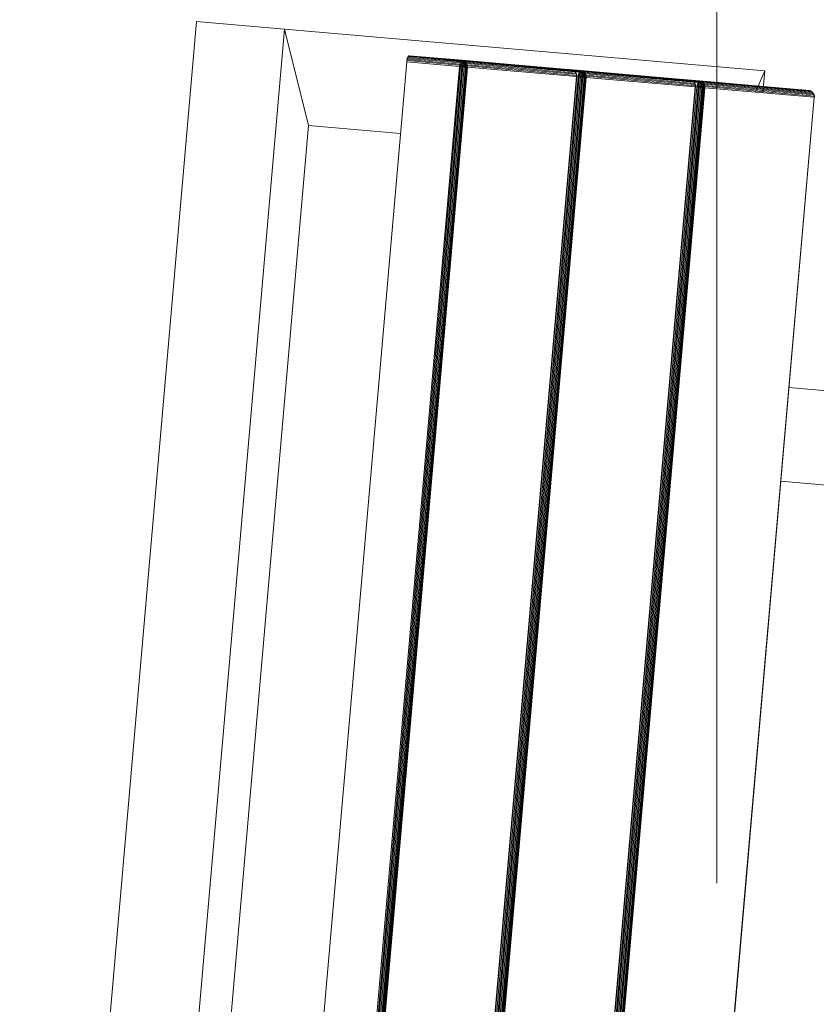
# Model space of a CAD drawing. Header units: millimetres. Extents: x -68595 to 26741, y -534 to 35396.
# Tile 8 of 172: x -61427 to -61173, y 26457 to 26772. Entities that reach past the tile are written whole.
import ezdxf

# ---------------------------------------------------------------- set-up
doc = ezdxf.new("R2010")
doc.units = ezdxf.units.MM
doc.linetypes.add('Center', pattern=[2999.999912, 1200.000007, -599.999968, 599.999968, -599.999968])
for name, color, linetype, lineweight, true_color in [('Furniture-1', 7, 'Continuous', 9, 0xaaaaaa), ('Grids-3', 7, 'Center', 9, 0xaaaaaa), ('Kohvikutool-1', 7, 'Continuous', 9, 0xaaaaaa), ('Surface Pattern-1', 7, 'Continuous', 9, 0x232323)]:
    doc.layers.add(name, color=color, linetype=linetype, lineweight=lineweight, true_color=true_color)

# ---------------------------------------------------------------- blocks, each defined once
blk = doc.blocks.new('MA_Kohvikultool - Kohvikutool_DWG-V66-Sisehoov')
at = {"layer": 'Kohvikutool-1'}
for p, q in [((-388.49, 465), (-416.68, 465)), ((-416.68, 465), (-388.49, 465)), ((-416.68, 465), (-416.68, 15)), ((-378.23, 435), (-388.49, 465)), ((-388.49, 465), (-234.58, 465)), ((-388.49, 465), (-378.23, 435)), ((-388.49, 15), (-388.49, 465)), ((-234.58, 465), (-236.98, 458)), ((-236.98, 458), (-234.58, 465)), ((-234.58, 465), (-234.58, 458)), ((-348.68, 458.74), (-348.62, 459.09)), ((-348.62, 459.09), (-348.53, 459.41)), ((-331.7, 459.09), (-348.62, 459.09)), ((-348.53, 459.41), (-348.42, 459.67)), ((-331.62, 459.41), (-348.53, 459.41)), ((-348.42, 459.67), (-348.3, 459.86)), ((-331.51, 459.67), (-348.42, 459.67)), ((-348.3, 459.86), (-348.17, 459.97)), ((-331.38, 459.86), (-348.3, 459.86)), ((-348.17, 459.97), (-348.05, 460)), ((-331.26, 459.97), (-348.17, 459.97)), ((-313.07, 460), (-348.05, 460)), ((-348.05, 460), (-331.13, 460)), ((-331.7, 459.09), (-331.77, 458.74)), ((-331.62, 459.41), (-331.7, 459.09)), ((-331.35, 459.08), (-331.7, 459.09)), ((-331.51, 459.67), (-331.62, 459.41)), ((-331.27, 459.39), (-331.62, 459.41)), ((-331.38, 459.86), (-331.51, 459.67)), ((-331.16, 459.65), (-331.51, 459.67)), ((-331.35, 459.08), (-331.42, 458.72)), ((-331.26, 459.97), (-331.38, 459.86)), ((-331.04, 459.83), (-331.38, 459.86)), ((-331.27, 459.39), (-331.35, 459.08)), ((-330.97, 459.02), (-331.35, 459.08)), ((-331.16, 459.65), (-331.27, 459.39)), ((-330.89, 459.31), (-331.27, 459.39)), ((-331.13, 460), (-331.26, 459.97)), ((-330.91, 459.93), (-331.26, 459.97)), ((-331.04, 459.83), (-331.16, 459.65)), ((-330.79, 459.56), (-331.16, 459.65)), ((-331.13, 460), (-296.16, 460)), ((-330.79, 459.97), (-331.13, 460)), ((-330.91, 459.93), (-331.04, 459.83)), ((-330.67, 459.73), (-331.04, 459.83)), ((-331.03, 458.68), (-330.97, 459.02)), ((-330.97, 459.02), (-330.89, 459.31)), ((-330.58, 458.92), (-330.97, 459.02)), ((-330.91, 459.93), (-330.79, 459.97)), ((-330.56, 459.83), (-330.91, 459.93)), ((-330.89, 459.31), (-330.79, 459.56)), ((-330.51, 459.18), (-330.89, 459.31)), ((-330.44, 459.86), (-330.79, 459.97)), ((-295.82, 459.97), (-330.79, 459.97)), ((-330.79, 459.56), (-330.67, 459.73)), ((-330.42, 459.4), (-330.79, 459.56)), ((-330.67, 459.73), (-330.56, 459.83)), ((-330.31, 459.56), (-330.67, 459.73)), ((-330.64, 458.62), (-330.58, 458.92)), ((-330.58, 458.92), (-330.51, 459.18)), ((-330.21, 458.77), (-330.58, 458.92)), ((-330.44, 459.86), (-330.56, 459.83)), ((-330.21, 459.65), (-330.56, 459.83)), ((-330.51, 459.18), (-330.42, 459.4)), ((-330.14, 459), (-330.51, 459.18)), ((-330.1, 459.67), (-330.44, 459.86)), ((-295.47, 459.86), (-330.44, 459.86)), ((-330.42, 459.4), (-330.31, 459.56)), ((-330.07, 459.18), (-330.42, 459.4)), ((-330.31, 459.56), (-330.21, 459.65)), ((-329.98, 459.31), (-330.31, 459.56)), ((-330.1, 459.67), (-330.21, 459.65)), ((-329.89, 459.39), (-330.21, 459.65)), ((-330.21, 458.77), (-330.14, 459)), ((-330.14, 459), (-330.07, 459.18)), ((-329.82, 458.77), (-330.14, 459)), ((-329.8, 459.41), (-330.1, 459.67)), ((-295.13, 459.67), (-330.1, 459.67)), ((-330.07, 459.18), (-329.98, 459.31)), ((-329.76, 458.92), (-330.07, 459.18)), ((-329.98, 459.31), (-329.89, 459.39)), ((-329.7, 459.02), (-329.98, 459.31)), ((-329.8, 459.41), (-329.89, 459.39)), ((-329.63, 459.08), (-329.89, 459.39)), ((-329.82, 458.77), (-329.76, 458.92)), ((-329.56, 459.09), (-329.8, 459.41)), ((-294.83, 459.41), (-329.8, 459.41)), ((-329.76, 458.92), (-329.7, 459.02)), ((-329.52, 458.62), (-329.76, 458.92)), ((-329.48, 458.68), (-329.76, 458.92)), ((-329.7, 459.02), (-329.63, 459.08)), ((-329.48, 458.68), (-329.7, 459.02)), ((-329.43, 458.72), (-329.7, 459.02)), ((-329.56, 459.09), (-329.63, 459.08)), ((-329.63, 459.08), (-329.43, 458.72)), ((-329.41, 458.73), (-329.63, 459.08)), ((-329.38, 458.74), (-329.56, 459.09)), ((-294.59, 459.09), (-329.56, 459.09)), ((-296.16, 460), (-313.07, 460)), ((-312.95, 459.97), (-313.07, 460)), ((-312.95, 459.97), (-296.04, 459.97)), ((-312.82, 459.86), (-312.95, 459.97)), ((-310.25, 459.86), (-310.12, 459.97)), ((-310.12, 459.97), (-310, 460)), ((-293.21, 459.97), (-310.12, 459.97)), ((-275.02, 460), (-310, 460)), ((-310, 460), (-293.08, 460)), ((-295.82, 459.97), (-296.16, 460)), ((-296.04, 459.97), (-296.16, 460)), ((-295.7, 459.93), (-296.04, 459.97)), ((-295.91, 459.86), (-296.04, 459.97)), ((-295.47, 459.86), (-295.82, 459.97)), ((-295.7, 459.93), (-295.82, 459.97)), ((-295.13, 459.67), (-295.47, 459.86)), ((-293.33, 459.86), (-295.47, 459.86)), ((-294.83, 459.41), (-295.13, 459.67)), ((-293.46, 459.67), (-295.13, 459.67)), ((-294.59, 459.09), (-294.83, 459.41)), ((-293.57, 459.41), (-294.83, 459.41)), ((-294.41, 458.74), (-294.59, 459.09)), ((-294.27, 458.62), (-294.45, 459.02)), ((-294.38, 458.92), (-294.32, 458.77)), ((-293.65, 459.09), (-293.72, 458.74)), ((-293.57, 459.41), (-293.65, 459.09)), ((-293.3, 459.08), (-293.65, 459.09)), ((-293.46, 459.67), (-293.57, 459.41)), ((-293.22, 459.39), (-293.57, 459.41)), ((-293.33, 459.86), (-293.46, 459.67)), ((-293.11, 459.65), (-293.46, 459.67)), ((-293.3, 459.08), (-293.37, 458.72)), ((-293.21, 459.97), (-293.33, 459.86)), ((-292.99, 459.83), (-293.33, 459.86)), ((-293.22, 459.39), (-293.3, 459.08)), ((-292.92, 459.02), (-293.3, 459.08)), ((-293.11, 459.65), (-293.22, 459.39)), ((-292.84, 459.31), (-293.22, 459.39)), ((-293.08, 460), (-293.21, 459.97)), ((-292.86, 459.93), (-293.21, 459.97)), ((-292.99, 459.83), (-293.11, 459.65)), ((-292.74, 459.56), (-293.11, 459.65)), ((-293.08, 460), (-258.11, 460)), ((-292.74, 459.97), (-293.08, 460)), ((-292.86, 459.93), (-292.99, 459.83)), ((-292.62, 459.73), (-292.99, 459.83)), ((-292.98, 458.68), (-292.92, 459.02)), ((-292.92, 459.02), (-292.84, 459.31)), ((-292.53, 458.92), (-292.92, 459.02)), ((-292.86, 459.93), (-292.74, 459.97)), ((-292.51, 459.83), (-292.86, 459.93)), ((-292.84, 459.31), (-292.74, 459.56)), ((-292.46, 459.18), (-292.84, 459.31)), ((-292.39, 459.86), (-292.74, 459.97)), ((-292.74, 459.97), (-257.77, 459.97)), ((-292.74, 459.56), (-292.62, 459.73)), ((-292.37, 459.4), (-292.74, 459.56)), ((-292.62, 459.73), (-292.51, 459.83)), ((-292.26, 459.56), (-292.62, 459.73)), ((-292.59, 458.62), (-292.53, 458.92)), ((-292.53, 458.92), (-292.46, 459.18)), ((-292.16, 458.77), (-292.53, 458.92)), ((-292.51, 459.83), (-292.39, 459.86)), ((-292.16, 459.65), (-292.51, 459.83)), ((-292.46, 459.18), (-292.37, 459.4)), ((-292.1, 459), (-292.46, 459.18)), ((-292.05, 459.67), (-292.39, 459.86)), ((-292.39, 459.86), (-257.42, 459.86)), ((-292.37, 459.4), (-292.26, 459.56)), ((-292.02, 459.18), (-292.37, 459.4)), ((-292.26, 459.56), (-292.16, 459.65)), ((-291.93, 459.31), (-292.26, 459.56)), ((-292.05, 459.67), (-292.16, 459.65)), ((-291.84, 459.39), (-292.16, 459.65)), ((-292.16, 458.77), (-292.1, 459)), ((-292.1, 459), (-292.02, 459.18)), ((-291.77, 458.77), (-292.1, 459)), ((-291.75, 459.41), (-292.05, 459.67)), ((-292.05, 459.67), (-257.08, 459.67)), ((-292.02, 459.18), (-291.93, 459.31)), ((-291.71, 458.92), (-292.02, 459.18)), ((-291.93, 459.31), (-291.84, 459.39)), ((-291.65, 459.02), (-291.93, 459.31)), ((-291.75, 459.41), (-291.84, 459.39)), ((-291.58, 459.08), (-291.84, 459.39)), ((-291.77, 458.77), (-291.71, 458.92)), ((-291.51, 459.09), (-291.75, 459.41)), ((-291.75, 459.41), (-256.78, 459.41)), ((-291.71, 458.92), (-291.65, 459.02)), ((-291.47, 458.62), (-291.71, 458.92)), ((-291.43, 458.68), (-291.71, 458.92)), ((-291.65, 459.02), (-291.58, 459.08)), ((-291.43, 458.68), (-291.65, 459.02)), ((-291.38, 458.72), (-291.65, 459.02)), ((-291.51, 459.09), (-291.58, 459.08)), ((-291.58, 459.08), (-291.38, 458.72)), ((-291.36, 458.73), (-291.58, 459.08)), ((-291.33, 458.74), (-291.51, 459.09)), ((-291.51, 459.09), (-256.54, 459.09)), ((-258.11, 460), (-275.02, 460)), ((-274.9, 459.97), (-275.02, 460)), ((-257.99, 459.97), (-274.9, 459.97)), ((-274.77, 459.86), (-274.9, 459.97)), ((-272.2, 459.86), (-272.07, 459.97)), ((-272.07, 459.97), (-271.95, 460)), ((-272.07, 459.97), (-255.16, 459.97)), ((-236.98, 460), (-271.95, 460)), ((-271.95, 460), (-255.03, 460)), ((-257.77, 459.97), (-258.11, 460)), ((-257.99, 459.97), (-258.11, 460)), ((-257.65, 459.93), (-257.99, 459.97)), ((-257.86, 459.86), (-257.99, 459.97)), ((-257.42, 459.86), (-257.77, 459.97)), ((-257.65, 459.93), (-257.77, 459.97)), ((-257.08, 459.67), (-257.42, 459.86)), ((-257.42, 459.86), (-255.28, 459.86)), ((-256.78, 459.41), (-257.08, 459.67)), ((-257.08, 459.67), (-255.41, 459.67)), ((-256.54, 459.09), (-256.78, 459.41)), ((-256.78, 459.41), (-255.52, 459.41)), ((-256.36, 458.74), (-256.54, 459.09)), ((-256.23, 458.62), (-256.4, 459.02)), ((-256.33, 458.92), (-256.27, 458.77)), ((-255.6, 459.09), (-255.67, 458.74)), ((-255.52, 459.41), (-255.6, 459.09)), ((-255.25, 459.08), (-255.6, 459.09)), ((-255.41, 459.67), (-255.52, 459.41)), ((-255.17, 459.39), (-255.52, 459.41)), ((-255.28, 459.86), (-255.41, 459.67)), ((-255.06, 459.65), (-255.41, 459.67)), ((-255.25, 459.08), (-255.32, 458.72)), ((-255.16, 459.97), (-255.28, 459.86)), ((-254.94, 459.83), (-255.28, 459.86)), ((-255.17, 459.39), (-255.25, 459.08)), ((-254.87, 459.02), (-255.25, 459.08)), ((-255.06, 459.65), (-255.17, 459.39)), ((-254.79, 459.31), (-255.17, 459.39)), ((-255.03, 460), (-255.16, 459.97)), ((-254.81, 459.93), (-255.16, 459.97)), ((-254.94, 459.83), (-255.06, 459.65)), ((-254.69, 459.56), (-255.06, 459.65)), ((-255.03, 460), (-220.06, 460)), ((-254.69, 459.97), (-255.03, 460)), ((-254.81, 459.93), (-254.94, 459.83)), ((-254.57, 459.73), (-254.94, 459.83)), ((-254.93, 458.68), (-254.87, 459.02)), ((-254.87, 459.02), (-254.79, 459.31)), ((-254.48, 458.92), (-254.87, 459.02)), ((-254.81, 459.93), (-254.69, 459.97)), ((-254.46, 459.83), (-254.81, 459.93)), ((-254.79, 459.31), (-254.69, 459.56)), ((-254.41, 459.18), (-254.79, 459.31)), ((-254.34, 459.86), (-254.69, 459.97)), ((-254.69, 459.97), (-219.72, 459.97)), ((-254.69, 459.56), (-254.57, 459.73)), ((-254.32, 459.4), (-254.69, 459.56)), ((-254.57, 459.73), (-254.46, 459.83)), ((-254.21, 459.56), (-254.57, 459.73)), ((-254.54, 458.62), (-254.48, 458.92)), ((-254.48, 458.92), (-254.41, 459.18)), ((-254.11, 458.77), (-254.48, 458.92)), ((-254.46, 459.83), (-254.34, 459.86)), ((-254.11, 459.65), (-254.46, 459.83)), ((-254.41, 459.18), (-254.32, 459.4)), ((-254.05, 459), (-254.41, 459.18)), ((-254, 459.67), (-254.34, 459.86)), ((-254.34, 459.86), (-219.37, 459.86)), ((-254.32, 459.4), (-254.21, 459.56)), ((-253.97, 459.18), (-254.32, 459.4)), ((-254.21, 459.56), (-254.11, 459.65)), ((-253.88, 459.31), (-254.21, 459.56)), ((-254.11, 459.65), (-254, 459.67)), ((-253.79, 459.39), (-254.11, 459.65)), ((-254.11, 458.77), (-254.05, 459)), ((-254.05, 459), (-253.97, 459.18)), ((-253.72, 458.77), (-254.05, 459)), ((-253.7, 459.41), (-254, 459.67)), ((-254, 459.67), (-219.03, 459.67)), ((-253.97, 459.18), (-253.88, 459.31)), ((-253.66, 458.92), (-253.97, 459.18)), ((-253.88, 459.31), (-253.79, 459.39)), ((-253.6, 459.02), (-253.88, 459.31)), ((-253.79, 459.39), (-253.7, 459.41)), ((-253.53, 459.08), (-253.79, 459.39)), ((-253.72, 458.77), (-253.66, 458.92)), ((-253.46, 459.09), (-253.7, 459.41)), ((-253.7, 459.41), (-218.73, 459.41)), ((-253.66, 458.92), (-253.6, 459.02)), ((-253.42, 458.62), (-253.66, 458.92)), ((-253.38, 458.68), (-253.66, 458.92)), ((-253.6, 459.02), (-253.53, 459.08)), ((-253.38, 458.68), (-253.6, 459.02)), ((-253.33, 458.72), (-253.6, 459.02)), ((-253.53, 459.08), (-253.46, 459.09)), ((-253.33, 458.72), (-253.53, 459.08)), ((-253.28, 458.74), (-253.53, 459.08)), ((-253.28, 458.74), (-253.46, 459.09)), ((-253.46, 459.09), (-218.49, 459.09)), ((-220.06, 460), (-236.98, 460)), ((-236.85, 459.97), (-236.98, 460)), ((-236.72, 459.86), (-236.85, 459.97)), ((-236.85, 459.97), (-219.94, 459.97)), ((-219.72, 459.97), (-220.06, 460)), ((-219.94, 459.97), (-220.06, 460)), ((-219.81, 459.86), (-219.94, 459.97)), ((-219.94, 459.97), (-219.6, 459.93)), ((-219.37, 459.86), (-219.72, 459.97)), ((-219.72, 459.97), (-219.6, 459.93)), ((-219.03, 459.67), (-219.37, 459.86)), ((-218.73, 459.41), (-219.03, 459.67)), ((-218.49, 459.09), (-218.73, 459.41)), ((-218.31, 458.74), (-218.49, 459.09)), ((-218.18, 458.62), (-218.35, 459.02)), ((-218.28, 458.92), (-218.22, 458.77)), ((-348.73, 458), (-348.72, 458.36)), ((-348.73, 458), (-348.73, 22)), ((-331.82, 458), (-348.73, 458)), ((-348.72, 458.36), (-348.68, 458.74)), ((-348.72, 458.36), (-331.8, 458.36)), ((-331.77, 458.74), (-348.68, 458.74)), ((-331.8, 458.36), (-331.82, 458)), ((-331.82, 22), (-331.82, 458)), ((-331.46, 458), (-331.82, 458)), ((-331.77, 458.74), (-331.8, 458.36)), ((-331.45, 458.36), (-331.8, 458.36)), ((-331.42, 458.72), (-331.77, 458.74)), ((-331.45, 458.36), (-331.46, 458)), ((-331.08, 458), (-331.46, 458)), ((-331.46, 458), (-331.46, 22)), ((-331.42, 458.72), (-331.45, 458.36)), ((-331.45, 458.36), (-331.07, 458.34)), ((-331.03, 458.68), (-331.42, 458.72)), ((-331.07, 458.34), (-331.08, 458)), ((-331.08, 22), (-331.08, 458)), ((-330.68, 458), (-331.08, 458)), ((-331.07, 458.34), (-331.03, 458.68)), ((-331.07, 458.34), (-330.67, 458.3)), ((-330.64, 458.62), (-331.03, 458.68)), ((-330.67, 458.3), (-330.68, 458)), ((-330.68, 22), (-330.68, 458)), ((-330.29, 458), (-330.68, 458)), ((-330.67, 458.3), (-330.64, 458.62)), ((-330.67, 458.3), (-330.28, 458.26)), ((-330.25, 458.52), (-330.64, 458.62)), ((-330.28, 458.26), (-330.29, 458)), ((-330.29, 22), (-330.29, 458)), ((-329.93, 458), (-330.29, 458)), ((-330.28, 458.26), (-330.25, 458.52)), ((-330.28, 458.26), (-329.93, 458.2)), ((-330.25, 458.52), (-330.21, 458.77)), ((-329.91, 458.4), (-330.25, 458.52)), ((-329.87, 458.6), (-330.21, 458.77)), ((-329.93, 458.2), (-329.91, 458.4)), ((-329.93, 458.2), (-329.62, 458.27)), ((-329.63, 458.07), (-329.93, 458.2)), ((-329.93, 458.2), (-329.93, 458)), ((-329.93, 22), (-329.93, 458)), ((-329.64, 458), (-329.93, 458)), ((-329.91, 458.4), (-329.87, 458.6)), ((-329.62, 458.27), (-329.91, 458.4)), ((-329.6, 458.4), (-329.91, 458.4)), ((-329.87, 458.6), (-329.82, 458.77)), ((-329.6, 458.4), (-329.87, 458.6)), ((-329.56, 458.52), (-329.87, 458.6)), ((-329.56, 458.52), (-329.82, 458.77)), ((-329.52, 458.62), (-329.82, 458.77)), ((-329.64, 22), (-329.64, 458)), ((-329.41, 458), (-329.64, 458)), ((-329.41, 458.73), (-329.28, 458.36)), ((-329.41, 22), (-329.41, 458)), ((-329.25, 458), (-329.41, 458)), ((-294.41, 458.74), (-329.38, 458.74)), ((-329.3, 458.36), (-329.25, 458)), ((-294.31, 458.36), (-329.28, 458.36)), ((-329.25, 22), (-329.25, 458)), ((-329.25, 458), (-294.28, 458)), ((-294.41, 458.74), (-294.31, 458.36)), ((-294.23, 458.52), (-294.32, 458.77)), ((-294.2, 458.4), (-294.32, 458.77)), ((-294.28, 458), (-294.31, 458.36)), ((-294.28, 458), (-294.28, 22)), ((-294.2, 458.4), (-294.27, 458.6)), ((-294.27, 458.6), (-294.24, 458.4)), ((-294.18, 458.27), (-294.27, 458.6)), ((-294.18, 458.27), (-294.24, 458.4)), ((-294.24, 458.4), (-294.22, 458.2)), ((-294.17, 458.13), (-294.24, 458.4)), ((-294.22, 458.2), (-294.17, 458.13)), ((-294.16, 458.07), (-294.22, 458.2)), ((-294.21, 458), (-294.22, 458.2)), ((-294.16, 458.07), (-294.19, 458)), ((-294.19, 458), (-294.19, 22)), ((-293.75, 458.36), (-293.77, 458)), ((-293.77, 22), (-293.77, 458)), ((-293.41, 458), (-293.77, 458)), ((-293.72, 458.74), (-293.75, 458.36)), ((-293.4, 458.36), (-293.75, 458.36)), ((-293.37, 458.72), (-293.72, 458.74)), ((-293.4, 458.36), (-293.41, 458)), ((-293.41, 458), (-293.41, 22)), ((-293.03, 458), (-293.41, 458)), ((-293.37, 458.72), (-293.4, 458.36)), ((-293.4, 458.36), (-293.02, 458.34)), ((-292.98, 458.68), (-293.37, 458.72)), ((-293.02, 458.34), (-293.03, 458)), ((-293.03, 458), (-293.03, 22)), ((-292.63, 458), (-293.03, 458)), ((-293.02, 458.34), (-292.98, 458.68)), ((-293.02, 458.34), (-292.62, 458.3)), ((-292.59, 458.62), (-292.98, 458.68)), ((-292.62, 458.3), (-292.63, 458)), ((-292.63, 458), (-292.63, 22)), ((-292.24, 458), (-292.63, 458)), ((-292.62, 458.3), (-292.59, 458.62)), ((-292.62, 458.3), (-292.23, 458.26)), ((-292.2, 458.52), (-292.59, 458.62)), ((-292.23, 458.26), (-292.24, 458)), ((-292.24, 458), (-292.24, 22)), ((-291.88, 458), (-292.24, 458)), ((-292.23, 458.26), (-292.2, 458.52)), ((-292.23, 458.26), (-291.88, 458.2)), ((-292.2, 458.52), (-292.16, 458.77)), ((-291.86, 458.4), (-292.2, 458.52)), ((-291.82, 458.6), (-292.16, 458.77)), ((-291.88, 458.2), (-291.86, 458.4)), ((-291.88, 458.2), (-291.57, 458.27)), ((-291.58, 458.07), (-291.88, 458.2)), ((-291.88, 458.2), (-291.88, 458)), ((-291.88, 458), (-291.88, 22)), ((-291.59, 458), (-291.88, 458)), ((-291.86, 458.4), (-291.82, 458.6)), ((-291.57, 458.27), (-291.86, 458.4)), ((-291.55, 458.4), (-291.86, 458.4)), ((-291.82, 458.6), (-291.77, 458.77)), ((-291.55, 458.4), (-291.82, 458.6)), ((-291.51, 458.52), (-291.82, 458.6)), ((-291.51, 458.52), (-291.77, 458.77)), ((-291.47, 458.62), (-291.77, 458.77)), ((-291.59, 458), (-291.59, 22)), ((-291.59, 458), (-291.36, 458)), ((-291.36, 458.73), (-291.23, 458.36)), ((-291.36, 22), (-291.36, 458)), ((-291.2, 458), (-291.36, 458)), ((-291.33, 458.74), (-256.36, 458.74)), ((-291.25, 458.36), (-291.2, 458)), ((-291.23, 458.36), (-256.26, 458.36)), ((-291.2, 22), (-291.2, 458)), ((-291.2, 458), (-256.23, 458)), ((-256.26, 458.36), (-256.36, 458.74)), ((-256.18, 458.52), (-256.27, 458.77)), ((-256.15, 458.4), (-256.27, 458.77)), ((-256.23, 458), (-256.26, 458.36)), ((-256.23, 458), (-256.23, 22)), ((-256.15, 458.4), (-256.22, 458.6)), ((-256.22, 458.6), (-256.19, 458.4)), ((-256.13, 458.27), (-256.22, 458.6)), ((-256.13, 458.27), (-256.19, 458.4)), ((-256.19, 458.4), (-256.17, 458.2)), ((-256.12, 458.13), (-256.19, 458.4)), ((-256.12, 458.13), (-256.17, 458.2)), ((-256.17, 458.2), (-256.16, 458)), ((-256.16, 458), (-256.12, 458.13)), ((-256.14, 458.03), (-256.11, 458)), ((-256.14, 458), (-256.14, 22)), ((-255.7, 458.36), (-255.72, 458)), ((-255.72, 22), (-255.72, 458)), ((-255.36, 458), (-255.72, 458)), ((-255.67, 458.74), (-255.7, 458.36)), ((-255.35, 458.36), (-255.7, 458.36)), ((-255.32, 458.72), (-255.67, 458.74)), ((-255.36, 458), (-255.35, 458.36)), ((-254.98, 458), (-255.36, 458)), ((-255.36, 458), (-255.36, 22)), ((-255.32, 458.72), (-255.35, 458.36)), ((-255.35, 458.36), (-254.97, 458.34)), ((-254.93, 458.68), (-255.32, 458.72)), ((-254.98, 458), (-254.97, 458.34)), ((-254.98, 458), (-254.98, 22)), ((-254.58, 458), (-254.98, 458)), ((-254.97, 458.34), (-254.93, 458.68)), ((-254.97, 458.34), (-254.57, 458.3)), ((-254.54, 458.62), (-254.93, 458.68)), ((-254.58, 458), (-254.57, 458.3)), ((-254.19, 458), (-254.58, 458)), ((-254.58, 458), (-254.58, 22)), ((-254.57, 458.3), (-254.54, 458.62)), ((-254.57, 458.3), (-254.18, 458.26)), ((-254.15, 458.52), (-254.54, 458.62)), ((-254.19, 458), (-254.18, 458.26)), ((-253.83, 458), (-254.19, 458)), ((-254.19, 458), (-254.19, 22)), ((-254.18, 458.26), (-254.15, 458.52)), ((-254.18, 458.26), (-253.83, 458.2)), ((-254.15, 458.52), (-254.11, 458.77)), ((-253.81, 458.4), (-254.15, 458.52)), ((-253.77, 458.6), (-254.11, 458.77)), ((-253.83, 458.2), (-253.81, 458.4)), ((-253.83, 458.2), (-253.52, 458.27)), ((-253.83, 458), (-253.83, 458.2)), ((-253.54, 458), (-253.83, 458.2)), ((-253.83, 22), (-253.83, 458)), ((-253.54, 458), (-253.83, 458)), ((-253.81, 458.4), (-253.77, 458.6)), ((-253.52, 458.27), (-253.81, 458.4)), ((-253.5, 458.4), (-253.81, 458.4)), ((-253.77, 458.6), (-253.72, 458.77)), ((-253.5, 458.4), (-253.77, 458.6)), ((-253.46, 458.52), (-253.77, 458.6)), ((-253.46, 458.52), (-253.72, 458.77)), ((-253.42, 458.62), (-253.72, 458.77)), ((-253.31, 458), (-253.54, 458)), ((-253.54, 458), (-253.54, 22)), ((-253.18, 458.36), (-253.31, 458.73)), ((-253.31, 22), (-253.31, 458)), ((-253.15, 458), (-253.31, 458)), ((-253.28, 458.74), (-218.31, 458.74)), ((-253.2, 458.36), (-253.15, 458)), ((-253.18, 458.36), (-218.21, 458.36)), ((-253.15, 22), (-253.15, 458)), ((-253.15, 458), (-218.18, 458)), ((-218.21, 458.36), (-218.31, 458.74)), ((-218.14, 458.52), (-218.22, 458.77)), ((-218.1, 458.4), (-218.22, 458.77)), ((-218.18, 458), (-218.21, 458.36)), ((-218.18, 458), (-218.18, 22)), ((-218.1, 458.4), (-218.17, 458.6)), ((-218.17, 458.6), (-218.14, 458.4)), ((-218.08, 458.27), (-218.17, 458.6)), ((-218.08, 458.27), (-218.14, 458.4)), ((-218.14, 458.4), (-218.12, 458.2)), ((-218.07, 458.13), (-218.14, 458.4)), ((-218.12, 458.2), (-218.07, 458.13)), ((-218.06, 458.07), (-218.12, 458.2)), ((-218.11, 458), (-218.12, 458.2)), ((-218.06, 458.07), (-218.09, 458)), ((-218.09, 458), (-218.09, 22)), ((-348.73, 435), (-378.23, 435)), ((-378.23, 435), (-378.23, 45)), ((-194.5, 365), (-218.18, 365)), ((-218.18, 335), (-194.5, 335))]:
    blk.add_line(p, q, dxfattribs=at)
blk = doc.blocks.new('MA_Kohvikultool - MA_Kohvikultool-V67-Sisehoov')
blk.add_blockref('MA_Kohvikultool - Kohvikutool_DWG-V66-Sisehoov', (111.57, -216.07))

msp = doc.modelspace()

# ---------------------------------------------------------------- hatches: boundary and pattern name
at = {"layer": 'Surface Pattern-1'}
h = msp.add_hatch(dxfattribs=at)
h.set_pattern_fill('FP_6', color=256, style=0, pattern_type=2)
h.set_pattern_definition([(270, (-67594.6, -13241.8), (600, 4e-14), []), (0, (-67594.6, -13241.8), (0, 600), [])])
h.paths.add_polyline_path([(-59902.01, 25556.61), (-57646.08, 27269.19), (-57646.08, 29348.17), (-66244.21, 29348.17), (-66244.21, 29093.17), (-66744.21, 29093.17), (-66744.21, 29348.17), (-66798.58, 29348.17), (-66798.58, 25687.16), (-64518.77, 26921.57), (-63355.37, 26921.57), (-59935.15, 25569.7)])
h.paths.add_polyline_path([(-59935.15, 25671.63), (-60763.15, 26024.35), (-60410.88, 26851.3), (-59583.94, 26499.03), (-59934.9, 25672.21)])
h.paths.add_polyline_path([(-59925.64, 25770.8), (-59923.44, 25775.98), (-60296.25, 25934.23), (-60298.45, 25929.05), (-59935.15, 25774.84)])
h.paths.add_polyline_path([(-59886.32, 25863.43), (-59884.13, 25868.61), (-60256.93, 26026.85), (-60259.13, 26021.68), (-59896.89, 25867.91)])
h.paths.add_polyline_path([(-60326.06, 25940.77), (-60323.86, 25945.95), (-60696.67, 26104.2), (-60698.87, 26099.02), (-60338.5, 25946.05)])
h.paths.add_polyline_path([(-59847.01, 25956.06), (-59844.81, 25961.23), (-60217.61, 26119.48), (-60219.81, 26114.3), (-59875.7, 25968.24)])
h.paths.add_polyline_path([(-60286.74, 26033.4), (-60284.55, 26038.58), (-60657.35, 26196.82), (-60659.55, 26191.64), (-60312.19, 26044.2)])
h.paths.add_polyline_path([(-59807.69, 26048.68), (-59805.49, 26053.86), (-60178.3, 26212.11), (-60180.49, 26206.93), (-59811.38, 26050.25)])
h.paths.add_polyline_path([(-60247.43, 26126.02), (-60245.23, 26131.2), (-60618.03, 26289.45), (-60620.23, 26284.27), (-60254.11, 26128.86)])
h.paths.add_polyline_path([(-59768.37, 26141.31), (-59766.58, 26146.66), (-60138.98, 26304.73), (-60141.18, 26299.55), (-59772.06, 26142.87)])
h.paths.add_polyline_path([(-60208.11, 26218.65), (-60205.91, 26223.83), (-60578.72, 26382.07), (-60580.91, 26376.9), (-60254.11, 26238.18)])
h.paths.add_polyline_path([(-60702.62, 26231.01), (-61172.19, 26271.89), (-61169.58, 26301.77), (-61158.95, 26300.85), (-61151.37, 26400.57), (-61203.14, 26405.07), (-61212.32, 26310.84), (-61214.46, 26310.84), (-61227.91, 26311.07), (-61228.27, 26306.88), (-61409.69, 26322.68), (-61370.66, 26770.98), (-61189.25, 26755.19), (-61189.25, 26750.03), (-61173.59, 26747.54), (-61173.52, 26745.41), (-61181.46, 26654.13), (-61128.6, 26649.53), (-61119.93, 26749.15), (-61130.56, 26750.08), (-61127.96, 26779.97), (-60658.39, 26739.09), (-60661, 26709.2), (-60671.62, 26710.13), (-60710.65, 26261.82), (-60700.02, 26260.9)])
h.paths.add_polyline_path([(-59729.05, 26233.93), (-59726.86, 26239.11), (-60099.66, 26397.36), (-60101.86, 26392.18), (-59766.58, 26249.86)])
h.paths.add_polyline_path([(-60818.88, 26301.36), (-60785.06, 26689.89), (-60790.04, 26690.32), (-60823.86, 26301.79), (-60819.24, 26301.39)])
h.paths.add_polyline_path([(-60929.71, 26311.01), (-60895.89, 26699.54), (-60900.87, 26699.97), (-60934.69, 26311.44), (-60930.07, 26311.04)])
h.paths.add_polyline_path([(-60168.79, 26311.28), (-60166.59, 26316.45), (-60539.4, 26474.7), (-60541.6, 26469.52), (-60179.65, 26315.88)])
h.paths.add_polyline_path([(-61040.54, 26320.65), (-61006.72, 26709.19), (-61011.7, 26709.62), (-61045.52, 26321.09), (-61040.91, 26320.69)])
h.paths.add_polyline_path([(-59689.74, 26326.56), (-59687.54, 26331.74), (-60060.34, 26489.98), (-60062.54, 26484.81), (-59753.84, 26353.77)])
h.paths.add_polyline_path([(-61339.39, 26346.67), (-61305.57, 26735.2), (-61334.96, 26737.76), (-61368.78, 26349.23), (-61341.39, 26346.84)])
h.paths.add_polyline_path([(-61794.58, 26398.35), (-61840.04, 26401.68), (-61870.78, 26407.04), (-61905.09, 26416.67), (-61936.08, 26428.54), (-61967.1, 26444.26), (-61995.78, 26462.31), (-62022.06, 26482.8), (-62049.05, 26508.6), (-62071.6, 26534.97), (-62089.77, 26560.85), (-62106.41, 26590.15), (-62120.92, 26622.77), (-62131.8, 26655.75), (-62139.08, 26688.22), (-62143.2, 26721.41), (-62144.05, 26759.59), (-62141.75, 26790.03), (-62135.88, 26824.61), (-62126.95, 26856.9), (-62114.39, 26889.85), (-62099.32, 26919.78), (-62080.62, 26949.54), (-62058.46, 26977.66), (-62034.33, 27002.81), (-62009.22, 27024.44), (-61978.85, 27045.48), (-61952.78, 27060.17), (-61919.95, 27074.76), (-61883.79, 27086.41), (-61854.75, 27092.84), (-61818.79, 27097.11), (-61786.3, 27097.97), (-61751.21, 27095.26), (-61718.3, 27089.65), (-61684.08, 27080.02), (-61653.08, 27068.15), (-61621.65, 27052.19), (-61593.39, 27034.38), (-61567.11, 27013.89), (-61540.12, 26988.09), (-61517.57, 26961.73), (-61499.4, 26935.85), (-61482.76, 26906.54), (-61468.25, 26873.93), (-61456.53, 26837.61), (-61450.09, 26808.51), (-61445.96, 26775.13), (-61445.04, 26738.53), (-61447.42, 26706.67), (-61453.29, 26672.07), (-61463.17, 26637.11), (-61474.78, 26606.85), (-61489.85, 26576.91), (-61508.55, 26547.15), (-61530.7, 26519.03), (-61554.84, 26493.88), (-61579.95, 26472.26), (-61607.41, 26452.97), (-61636.39, 26436.52), (-61669.22, 26421.93), (-61701.98, 26411.13), (-61736.7, 26403.53), (-61771.87, 26399.46), (-61787.01, 26398.72)])
h.paths.add_polyline_path([(-60129.47, 26403.9), (-60127.28, 26409.08), (-60500.08, 26567.33), (-60502.28, 26562.15), (-60179.65, 26425.2)])
h.paths.add_polyline_path([(-59650.42, 26419.19), (-59622.82, 26484.2), (-59995.63, 26642.44), (-60023.22, 26577.43), (-59657.46, 26422.17)])
h.paths.add_polyline_path([(-61147.68, 26430.36), (-61131.2, 26619.64), (-61184.08, 26624.02), (-61200.54, 26434.96), (-61151.37, 26430.68)])
h.paths.add_polyline_path([(-61647.95, 26475.26), (-61641.03, 26479.35), (-61647.42, 26475.58)])
h.paths.add_polyline_path([(-61622.33, 26490.62), (-61615.32, 26495.8), (-61622.27, 26490.67)])
h.paths.add_polyline_path([(-60090.16, 26496.53), (-60087.96, 26501.71), (-60460.76, 26659.95), (-60462.96, 26654.77), (-60093.95, 26498.14)])
h.paths.add_polyline_path([(-61554.46, 26552.32), (-61548.96, 26559.68), (-61554.14, 26552.76)])
h.paths.add_polyline_path([(-59757.36, 26583.89), (-59778.57, 26605.1), (-59771.03, 26612.64), (-60089.23, 26930.84), (-60096.77, 26923.3), (-60117.98, 26944.51), (-59784.7, 27277.8), (-59763.48, 27256.58), (-59771.03, 27249.04), (-59700.32, 27178.33), (-59662.8, 27215.85), (-59729.03, 27283.57), (-59728.47, 27284.32), (-59718.6, 27295.01), (-59721.43, 27298.64), (-59593.06, 27427), (-59275.26, 27108.41), (-59403.63, 26980.04), (-59407.67, 26983.27), (-59419.56, 26972.97), (-59420.34, 26973.4), (-59486.02, 27039.07), (-59523.54, 27001.55), (-59452.83, 26930.84), (-59445.29, 26938.39), (-59424.07, 26917.17), (-59736.53, 26604.71)])
h.paths.add_polyline_path([(-60050.84, 26589.15), (-60023.24, 26654.16), (-60396.05, 26812.41), (-60423.64, 26747.4), (-60093.95, 26607.45)])
h.paths.add_polyline_path([(-61520.86, 26602.89), (-61517.49, 26609.91), (-61520.74, 26603.14)])
h.paths.add_polyline_path([(-61497.78, 26659.01), (-61495.78, 26666.76), (-61497.59, 26659.74)])
h.paths.add_polyline_path([(-59713.58, 26712.52), (-59710.04, 26716.06), (-59985.81, 26991.83), (-59989.35, 26988.29), (-59722.67, 26721.62)])
h.paths.add_polyline_path([(-61486.06, 26718.56), (-61485.61, 26726.54), (-61486.02, 26719.3)])
h.paths.add_polyline_path([(-61486.18, 26779.52), (-61487.29, 26787.22), (-61486.21, 26779.69)])
h.paths.add_polyline_path([(-59634.91, 26791.19), (-59631.38, 26794.72), (-59907.15, 27070.49), (-59910.68, 27066.96), (-59646.27, 26802.55)])
h.paths.add_polyline_path([(-61492.44, 26816.46), (-61493.27, 26819.78), (-61492.82, 26817.94)])
h.paths.add_polyline_path([(-59556.24, 26869.85), (-59552.71, 26873.39), (-59828.48, 27149.16), (-59832.02, 27145.62), (-59617.23, 26930.84)])
h.paths.add_polyline_path([(-61521.5, 26894.98), (-61525.59, 26901.9), (-61521.81, 26895.51)])
h.paths.add_polyline_path([(-61536.86, 26920.59), (-61542.04, 26927.62), (-61536.91, 26920.66)])
h.paths.add_polyline_path([(-61598.56, 26988.47), (-61605.92, 26993.97), (-61598.74, 26988.6)])
h.paths.add_polyline_path([(-61649.12, 27022.07), (-61659.08, 27026.82), (-61649.38, 27022.19)])
h.paths.add_polyline_path([(-59544.75, 27022.76), (-59507.23, 27060.29), (-59641.58, 27194.64), (-59679.1, 27157.12), (-59548.34, 27026.35)])
h.paths.add_polyline_path([(-61705.25, 27045.15), (-61712.99, 27047.16), (-61705.98, 27045.34)])
h.paths.add_polyline_path([(-61764.79, 27056.87), (-61772.78, 27057.32), (-61765.54, 27056.91)])
h.paths.add_polyline_path([(-59344.13, 27081.97), (-59323.67, 27103.23), (-59599.04, 27378.6), (-59619.9, 27357.74), (-59351.03, 27088.87)])
h.paths.add_polyline_path([(-59595.4, 28393.03), (-59595.4, 29293.03), (-58695.4, 29293.03), (-58695.4, 28393.03), (-59593.4, 28393.03)])
h.paths.add_polyline_path([(-59160.4, 28423.03), (-59160.4, 28493.66), (-59565.4, 28493.66), (-59565.4, 28423.03), (-59439.22, 28423.03)])
h.paths.add_polyline_path([(-59130.4, 28423.03), (-58725.4, 28423.03), (-58725.4, 28493.66), (-59130.4, 28493.66)])
h.paths.add_polyline_path([(-60051.44, 28463.63), (-60375.55, 28814.78), (-60353.5, 28835.13), (-60344.05, 28824.89), (-60270.57, 28892.72), (-60306.56, 28931.71), (-60376.79, 28868.21), (-60377.51, 28868.72), (-60387.74, 28879.26), (-60391.52, 28876.31), (-60514.76, 29009.83), (-60183.81, 29314.75), (-60060.57, 29181.23), (-60063.78, 29177.13), (-60054.14, 29165.03), (-60054.59, 29164.27), (-60122.85, 29101.27), (-60086.86, 29062.28), (-60013.38, 29130.1), (-60022.83, 29140.34), (-60000.78, 29160.69), (-59676.67, 28809.54), (-59698.72, 28789.19), (-59708.17, 28799.43), (-60038.84, 28494.22), (-60029.39, 28483.98), (-60038.84, 28475.26)])
h.paths.add_polyline_path([(-58316.71, 28469.45), (-58337.06, 28491.49), (-58326.82, 28500.94), (-58632.03, 28831.62), (-58642.27, 28822.17), (-58662.62, 28844.21), (-58311.47, 29168.32), (-58291.12, 29146.28), (-58301.36, 29136.83), (-58233.53, 29063.35), (-58194.54, 29099.33), (-58258.04, 29169.56), (-58257.53, 29170.29), (-58246.99, 29180.51), (-58249.94, 29184.29), (-58116.42, 29307.53), (-57811.5, 28976.59), (-57945.25, 28853.6), (-57949.12, 28856.56), (-57961.22, 28846.92), (-57961.98, 28847.37), (-58024.98, 28915.63), (-58063.97, 28879.64), (-57996.15, 28806.15), (-57985.91, 28815.6), (-57965.56, 28793.56), (-58314.06, 28471.9)])
h.paths.add_polyline_path([(-59439.22, 28588.66), (-59160.4, 28588.66), (-59160.4, 28594.28), (-59565.4, 28594.28), (-59565.4, 28588.66)])
h.paths.add_polyline_path([(-59002.73, 28588.66), (-58725.4, 28588.66), (-58725.4, 28594.28), (-59130.4, 28594.28), (-59130.4, 28588.66)])
h.paths.add_polyline_path([(-60092.25, 28596.31), (-59805.67, 28860.83), (-59809.06, 28864.5), (-60095.64, 28599.99), (-60093.95, 28598.15)])
h.paths.add_polyline_path([(-58265.42, 28598.44), (-58261.75, 28601.83), (-58526.26, 28888.42), (-58529.94, 28885.03), (-58271.91, 28605.47)])
h.paths.add_polyline_path([(-58183.67, 28673.9), (-58180, 28677.29), (-58444.51, 28963.87), (-58448.19, 28960.48), (-58195.19, 28686.37)])
h.paths.add_polyline_path([(-60167.71, 28678.06), (-59881.12, 28942.58), (-59884.51, 28946.25), (-60171.1, 28681.74)])
h.paths.add_polyline_path([(-59439.22, 28689.28), (-59160.4, 28689.28), (-59160.4, 28694.91), (-59565.4, 28694.91), (-59565.4, 28689.28)])
h.paths.add_polyline_path([(-58784.49, 28689.28), (-58725.4, 28689.28), (-58725.4, 28694.91), (-59130.4, 28694.91), (-59130.4, 28689.28), (-59002.73, 28689.28)])
h.paths.add_polyline_path([(-58101.92, 28749.35), (-58098.24, 28752.74), (-58362.76, 29039.33), (-58366.44, 29035.94), (-58109.4, 28757.45)])
h.paths.add_polyline_path([(-60243.16, 28759.81), (-59956.58, 29024.33), (-59959.97, 29028.01), (-60246.55, 28763.49)])
h.paths.add_polyline_path([(-58959.56, 28789.91), (-58725.4, 28789.91), (-58725.4, 28795.53), (-59130.4, 28795.53), (-59130.4, 28789.91), (-59002.73, 28789.91)])
h.paths.add_polyline_path([(-59160.4, 28789.91), (-59160.4, 28795.53), (-59565.4, 28795.53), (-59565.4, 28789.91), (-59220.97, 28789.91)])
h.paths.add_polyline_path([(-58725.4, 28890.53), (-58725.4, 28896.16), (-59130.4, 28896.16), (-59130.4, 28890.53), (-58784.49, 28890.53)])
h.paths.add_polyline_path([(-59220.97, 28890.53), (-59160.4, 28890.53), (-59160.4, 28896.16), (-59565.4, 28896.16), (-59565.4, 28890.53), (-59330.09, 28890.53)])
h.paths.add_polyline_path([(-58084.32, 28901.68), (-58045.33, 28937.67), (-58174.2, 29077.29), (-58213.19, 29041.3), (-58102.31, 28921.17)])
h.paths.add_polyline_path([(-60248.53, 28913.06), (-60108.91, 29041.93), (-60144.9, 29080.92), (-60284.51, 28952.05), (-60268.07, 28934.24)])
h.paths.add_polyline_path([(-57881.48, 28952.81), (-57860.06, 28973.09), (-58124.32, 29259.41), (-58146, 29239.4), (-57886.03, 28957.74)])
h.paths.add_polyline_path([(-60446.62, 28980.25), (-60160.04, 29244.77), (-60180.32, 29266.19), (-60466.63, 29001.93), (-60450.31, 28984.25)])
h.paths.add_polyline_path([(-59565.4, 28991.16), (-59160.4, 28991.16), (-59160.4, 28996.78), (-59565.4, 28996.78)])
h.paths.add_polyline_path([(-58725.4, 28991.16), (-58725.4, 28996.78), (-59130.4, 28996.78), (-59130.4, 28991.16), (-58784.49, 28991.16)])
h.paths.add_polyline_path([(-58725.4, 29091.78), (-58725.4, 29097.41), (-59130.4, 29097.41), (-59130.4, 29091.78), (-58784.49, 29091.78)])
h.paths.add_polyline_path([(-59220.97, 29091.78), (-59160.4, 29091.78), (-59160.4, 29097.41), (-59565.4, 29097.41), (-59565.4, 29091.78), (-59439.22, 29091.78)])
h.paths.add_polyline_path([(-59439.22, 29192.41), (-59160.4, 29192.41), (-59160.4, 29198.03), (-59565.4, 29198.03), (-59565.4, 29192.41)])
h.paths.add_polyline_path([(-58725.4, 29192.41), (-58725.4, 29198.03), (-59130.4, 29198.03), (-59130.4, 29192.41), (-58784.49, 29192.41)])

# ---------------------------------------------------------------- linework, layer by layer
at = {"layer": 'Grids-3'}
msp.add_line((-61204.58, 31895.92), (-61204.58, 21456.84), dxfattribs=at)

# ---------------------------------------------------------------- block references
at = {"layer": 'Furniture-1', "rotation": 355.0249390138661}
msp.add_blockref('MA_Kohvikultool - MA_Kohvikultool-V67-Sisehoov', (-61088.29, 26496.53), dxfattribs=at)

doc.saveas('drawing.dxf')
